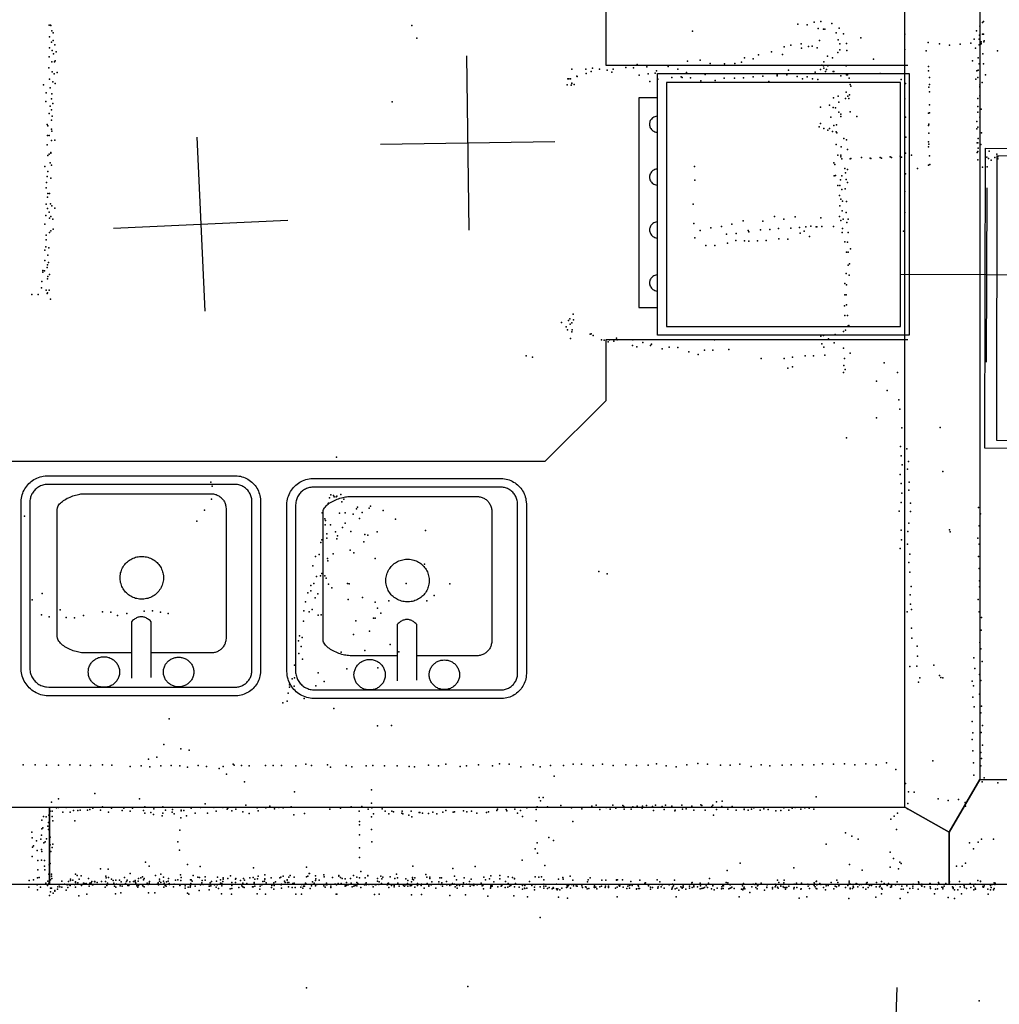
# Model space of a CAD drawing. Header units: millimetres. Extents: x -42542 to 45243, y -38526 to 67765.
# Tile 43 of 71: x -11499 to -9252, y 15016 to 17276. Entities that reach past the tile are written whole.
import ezdxf

# ---------------------------------------------------------------- set-up
doc = ezdxf.new("R2010")
doc.units = ezdxf.units.MM
for name, color, linetype in [('HWALLS', 32, 'Continuous'), ('OBJECTS', 8, 'Continuous'), ('P', 9, 'Continuous'), ('PANOS', 10, 'Continuous'), ('ROOMS', 1, 'Continuous'), ('WALLS', 3, 'Continuous')]:
    doc.layers.add(name, color=color, linetype=linetype)

# ---------------------------------------------------------------- blocks, each defined once
blk = doc.blocks.new('Sink_52')
for points in [[(-274.8, 182.6), (-274.5, 187.4), (-274, 191.3), (-273.3, 194.9), (-272.4, 198.5), (-271.2, 202), (-269.9, 205.3), (-268.3, 208.6), (-266.6, 211.8), (-264.6, 214.8), (-262.5, 217.7), (-260.2, 220.4), (-257.8, 223), (-255.2, 225.5), (-252.5, 227.8), (-249.6, 229.9), (-246.6, 231.9), (-243.4, 233.6), (-240.2, 235.2), (-236.8, 236.6), (-233.3, 237.7), (-229.8, 238.7), (-226.1, 239.4), (-222.4, 239.9), (-216.8, 240.2)], [(-216.8, 240.2), (211.9, 240.2)], [(211.9, 240.2), (217.1, 239.9), (221.3, 239.4), (225.3, 238.6), (229.1, 237.6), (232.9, 236.4), (236.6, 234.9), (240.2, 233.3), (243.6, 231.4), (246.9, 229.3), (250, 227), (253, 224.5), (255.9, 221.9), (258.5, 219), (261, 216.1), (263.4, 212.9), (265.5, 209.7), (267.4, 206.3), (269.1, 202.7), (270.6, 199.1), (271.9, 195.3), (272.9, 191.4), (273.7, 187.5), (274.3, 183.4), (274.6, 177.4)], [(-215.9, 220.2), (-219.9, 220.1), (-222.3, 219.8), (-224.7, 219.3), (-227.1, 218.7), (-229.3, 218), (-231.6, 217.1), (-233.7, 216.1), (-235.8, 215), (-237.8, 213.7), (-239.7, 212.4), (-241.5, 210.9), (-243.3, 209.3), (-244.9, 207.6), (-246.4, 205.8), (-247.8, 203.9), (-249.1, 201.9), (-250.3, 199.9), (-251.4, 197.8), (-252.3, 195.6), (-253.1, 193.3), (-253.7, 191), (-254.2, 188.6), (-254.6, 186.3), (-254.8, 181.6)], [(210.9, 220.2), (-215.9, 220.2)], [(-121.6, 185.5), (-121.3, 188.9), (-121, 191.1), (-120.6, 193.3), (-120, 195.4), (-119.3, 197.4), (-118.5, 199.4), (-117.5, 201.3), (-116.4, 203.2), (-115.3, 204.9), (-114, 206.6), (-112.6, 208.2), (-111.2, 209.8), (-109.6, 211.2), (-107.9, 212.5), (-106.2, 213.7), (-104.4, 214.9), (-102.5, 215.9), (-100.6, 216.8), (-98.6, 217.6), (-96.5, 218.2), (-94.4, 218.8), (-92.3, 219.2), (-90.1, 219.4), (-86.7, 219.5)], [(-86.7, 219.5), (-83.3, 219.4), (-81.1, 219.2), (-78.9, 218.8), (-76.8, 218.2), (-74.8, 217.6), (-72.7, 216.8), (-70.8, 215.9), (-68.9, 214.9), (-67.1, 213.7), (-65.4, 212.5), (-63.8, 211.2), (-62.2, 209.8), (-60.7, 208.2), (-59.4, 206.6), (-58.1, 204.9), (-56.9, 203.2), (-55.8, 201.3), (-54.9, 199.4), (-54.1, 197.4), (-53.4, 195.4), (-52.8, 193.3), (-52.3, 191.1), (-52, 188.9), (-51.8, 185.5)], [(48.8, 185.5), (49, 189), (49.3, 191.3), (49.8, 193.5), (50.4, 195.7), (51.1, 197.8), (52, 199.8), (52.9, 201.8), (54, 203.7), (55.2, 205.5), (56.6, 207.2), (58, 208.9), (59.5, 210.5), (61.1, 211.9), (62.8, 213.3), (64.6, 214.6), (66.4, 215.7), (68.4, 216.8), (70.4, 217.7), (72.4, 218.5), (74.5, 219.2), (76.7, 219.7), (79, 220.1), (81.2, 220.4), (84.7, 220.5)], [(84.7, 220.5), (88.2, 220.4), (90.5, 220.1), (92.7, 219.7), (94.9, 219.2), (97, 218.5), (99.1, 217.7), (101.1, 216.8), (103, 215.7), (104.8, 214.6), (106.6, 213.3), (108.3, 211.9), (109.9, 210.5), (111.4, 208.9), (112.9, 207.2), (114.2, 205.5), (115.4, 203.7), (116.5, 201.8), (117.5, 199.8), (118.3, 197.8), (119, 195.7), (119.7, 193.5), (120.1, 191.3), (120.4, 189), (120.7, 185.5)], [(254.6, 176.4), (254.5, 180.9), (254.1, 183.6), (253.6, 186.3), (252.9, 189), (252.1, 191.6), (251.1, 194.1), (249.9, 196.5), (248.7, 198.9), (247.2, 201.1), (245.7, 203.3), (244, 205.3), (242.2, 207.3), (240.2, 209.1), (238.2, 210.9), (236.1, 212.4), (233.8, 213.9), (231.5, 215.2), (229.1, 216.4), (226.6, 217.4), (224, 218.3), (221.4, 219), (218.7, 219.6), (216.1, 219.9), (210.9, 220.2)], [(-274.8, -206), (-274.8, 182.6)], [(-254.8, 181.6), (-254.8, -205)], [(-86.7, 151.5), (-90.1, 151.7), (-92.3, 151.9), (-94.4, 152.3), (-96.5, 152.8), (-98.6, 153.5), (-100.6, 154.3), (-102.5, 155.2), (-104.4, 156.2), (-106.2, 157.3), (-107.9, 158.6), (-109.6, 159.9), (-111.2, 161.3), (-112.6, 162.8), (-114, 164.4), (-115.3, 166.1), (-116.4, 167.9), (-117.5, 169.8), (-118.5, 171.7), (-119.3, 173.7), (-120, 175.7), (-120.6, 177.8), (-121, 180), (-121.3, 182.2), (-121.6, 185.5)], [(-51.8, 185.5), (-52, 182.2), (-52.3, 180), (-52.8, 177.8), (-53.4, 175.7), (-54.1, 173.7), (-54.9, 171.7), (-55.8, 169.8), (-56.9, 167.9), (-58.1, 166.1), (-59.4, 164.4), (-60.7, 162.8), (-62.2, 161.3), (-63.8, 159.9), (-65.4, 158.6), (-67.1, 157.3), (-68.9, 156.2), (-70.8, 155.2), (-72.7, 154.3), (-74.8, 153.5), (-76.8, 152.8), (-78.9, 152.3), (-81.1, 151.9), (-83.3, 151.7), (-86.7, 151.5)], [(-23.8, 198.2), (-23.8, 70.2)], [(21.8, 70.2), (21.8, 199.7)], [(84.7, 150.5), (81.2, 150.7), (79, 150.9), (76.7, 151.3), (74.5, 151.9), (72.4, 152.5), (70.4, 153.4), (68.4, 154.3), (66.4, 155.3), (64.6, 156.5), (62.8, 157.7), (61.1, 159.1), (59.5, 160.6), (58, 162.2), (56.6, 163.8), (55.2, 165.6), (54, 167.4), (52.9, 169.3), (52, 171.3), (51.1, 173.3), (50.4, 175.4), (49.8, 177.6), (49.3, 179.8), (49, 182.1), (48.8, 185.5)], [(120.7, 185.5), (120.4, 182.1), (120.1, 179.8), (119.7, 177.6), (119, 175.4), (118.3, 173.3), (117.5, 171.3), (116.5, 169.3), (115.4, 167.4), (114.2, 165.6), (112.9, 163.8), (111.4, 162.2), (109.9, 160.6), (108.3, 159.1), (106.6, 157.7), (104.8, 156.5), (103, 155.3), (101.1, 154.3), (99.1, 153.4), (97, 152.5), (94.9, 151.9), (92.7, 151.3), (90.5, 150.9), (88.2, 150.7), (84.7, 150.5)], [(254.6, -203.3), (254.6, 176.4)], [(274.6, 177.4), (274.6, -204.3)], [(-195.4, 108.3), (-195.2, 111.7), (-194.9, 113.9), (-194.4, 116), (-193.8, 118.1), (-193.1, 120.1), (-192.3, 122), (-191.4, 123.9), (-190.3, 125.7), (-189.2, 127.5), (-187.9, 129.2), (-186.5, 130.8), (-185.1, 132.3), (-183.5, 133.7), (-181.9, 135), (-180.2, 136.2), (-178.4, 137.3), (-176.6, 138.3), (-174.7, 139.2), (-172.7, 140), (-170.7, 140.6), (-168.6, 141.1), (-166.4, 141.5), (-164.3, 141.8), (-160.9, 141.9)], [(-160.9, 141.9), (-23.7, 141.9)], [(21.8, 141.9), (129.4, 141.9)], [(129.4, 141.9), (133.3, 141.7), (136.2, 141.4), (139.1, 140.9), (142.2, 140.3), (145.4, 139.6), (148.7, 138.7), (152, 137.7), (155.3, 136.6), (158.6, 135.3), (161.9, 134), (165.1, 132.5), (168.2, 130.9), (171.3, 129.2), (174.2, 127.5), (177, 125.6), (179.6, 123.7), (182, 121.6), (184.2, 119.5), (186.2, 117.4), (187.9, 115.1), (189.3, 112.8), (190.4, 110.5), (191.1, 108.1), (191.6, 104.4)], [(-195.4, -189.4), (-195.4, 108.3)], [(191.6, 104.4), (191.6, -187.6)], [(-23.8, 70.2), (-21.1, 67.6), (-19.2, 66.1), (-17.4, 64.7), (-15.6, 63.5), (-13.8, 62.4), (-11.9, 61.4), (-10.1, 60.6), (-8.3, 60), (-6.5, 59.4), (-4.7, 59.1), (-2.8, 58.9), (-1, 58.8), (0.8, 58.9), (2.6, 59.1), (4.4, 59.4), (6.3, 60), (8.1, 60.6), (9.9, 61.4), (11.7, 62.4), (13.6, 63.5), (15.4, 64.7), (17.2, 66.1), (19, 67.6), (21.8, 70.2)], [(-52, -30.6), (-51.7, -25.8), (-51.3, -22.6), (-50.6, -19.5), (-49.8, -16.5), (-48.8, -13.6), (-47.6, -10.7), (-46.3, -8), (-44.8, -5.3), (-43.1, -2.8), (-41.3, -0.3), (-39.3, 2), (-37.2, 4.2), (-35, 6.3), (-32.6, 8.2), (-30.2, 10), (-27.6, 11.6), (-24.9, 13.1), (-22.1, 14.4), (-19.3, 15.5), (-16.3, 16.5), (-13.3, 17.2), (-10.2, 17.8), (-7, 18.2), (-2.2, 18.4)], [(-2.2, 18.4), (2.7, 18.2), (5.8, 17.8), (8.9, 17.2), (12, 16.5), (14.9, 15.5), (17.8, 14.4), (20.6, 13.1), (23.2, 11.6), (25.8, 10), (28.3, 8.2), (30.6, 6.3), (32.9, 4.2), (35, 2), (36.9, -0.3), (38.7, -2.8), (40.4, -5.3), (41.9, -8), (43.3, -10.7), (44.4, -13.6), (45.4, -16.5), (46.3, -19.5), (46.9, -22.6), (47.3, -25.8), (47.6, -30.6)], [(-2.2, -79.6), (-7, -79.4), (-10.2, -79), (-13.3, -78.4), (-16.3, -77.7), (-19.3, -76.7), (-22.1, -75.6), (-24.9, -74.3), (-27.6, -72.8), (-30.2, -71.2), (-32.6, -69.4), (-35, -67.5), (-37.2, -65.4), (-39.3, -63.2), (-41.3, -60.9), (-43.1, -58.5), (-44.8, -55.9), (-46.3, -53.3), (-47.6, -50.5), (-48.8, -47.7), (-49.8, -44.7), (-50.6, -41.7), (-51.3, -38.6), (-51.7, -35.5), (-52, -30.6)], [(47.6, -30.6), (47.3, -35.5), (46.9, -38.6), (46.3, -41.7), (45.4, -44.7), (44.4, -47.7), (43.3, -50.5), (41.9, -53.3), (40.4, -55.9), (38.7, -58.5), (36.9, -60.9), (35, -63.2), (32.9, -65.4), (30.6, -67.5), (28.3, -69.4), (25.8, -71.2), (23.2, -72.8), (20.6, -74.3), (17.8, -75.6), (14.9, -76.7), (12, -77.7), (8.9, -78.4), (5.8, -79), (2.7, -79.4), (-2.2, -79.6)], [(-161.3, -223.5), (-164.6, -223.4), (-166.8, -223.1), (-168.9, -222.7), (-171, -222.1), (-173, -221.4), (-175, -220.6), (-176.9, -219.7), (-178.8, -218.7), (-180.5, -217.5), (-182.2, -216.3), (-183.9, -215), (-185.4, -213.5), (-186.8, -212), (-188.2, -210.4), (-189.4, -208.7), (-190.5, -206.9), (-191.6, -205.1), (-192.5, -203.2), (-193.3, -201.2), (-194, -199.2), (-194.5, -197.1), (-194.9, -194.9), (-195.2, -192.8), (-195.4, -189.4)], [(191.6, -187.6), (191.1, -191.1), (190.4, -193.4), (189.3, -195.7), (188, -197.9), (186.3, -200), (184.4, -202.1), (182.2, -204.1), (179.8, -206), (177.3, -207.9), (174.6, -209.7), (171.7, -211.4), (168.7, -213), (165.6, -214.5), (162.5, -215.9), (159.2, -217.2), (156, -218.4), (152.8, -219.5), (149.6, -220.5), (146.4, -221.3), (143.3, -222), (140.3, -222.6), (137.5, -223.1), (134.7, -223.4), (131, -223.5)], [(213, -244.9), (217.2, -244.8), (219.8, -244.4), (222.4, -244), (224.9, -243.3), (227.4, -242.5), (229.8, -241.6), (232.1, -240.5), (234.3, -239.3), (236.5, -237.9), (238.5, -236.4), (240.5, -234.8), (242.4, -233.1), (244.1, -231.3), (245.7, -229.3), (247.3, -227.3), (248.6, -225.2), (249.9, -223), (251, -220.7), (252, -218.3), (252.8, -215.9), (253.5, -213.4), (254, -210.8), (254.4, -208.3), (254.6, -203.3)], [(-215.3, -264.9), (-220.7, -264.7), (-224.7, -264.2), (-228.4, -263.5), (-232, -262.5), (-235.6, -261.4), (-239, -260), (-242.4, -258.4), (-245.6, -256.6), (-248.7, -254.7), (-251.7, -252.5), (-254.5, -250.2), (-257.1, -247.7), (-259.7, -245.1), (-262, -242.3), (-264.2, -239.4), (-266.2, -236.3), (-268, -233.1), (-269.6, -229.8), (-271, -226.3), (-272.2, -222.8), (-273.2, -219.2), (-273.9, -215.4), (-274.5, -211.6), (-274.8, -206)], [(-254.8, -205), (-254.6, -209.1), (-254.3, -211.6), (-253.9, -214.1), (-253.2, -216.5), (-252.5, -218.8), (-251.6, -221.1), (-250.5, -223.3), (-249.4, -225.5), (-248.1, -227.5), (-246.6, -229.5), (-245.1, -231.4), (-243.4, -233.2), (-241.7, -234.8), (-239.8, -236.4), (-237.9, -237.9), (-235.9, -239.2), (-233.7, -240.4), (-231.5, -241.5), (-229.3, -242.4), (-226.9, -243.2), (-224.5, -243.9), (-222.1, -244.4), (-219.7, -244.7), (-215.3, -244.9)], [(131, -223.5), (-161.3, -223.5)], [(274.6, -204.3), (274.4, -209.3), (273.9, -213.4), (273.1, -217.2), (272.2, -221), (271, -224.6), (269.6, -228.2), (267.9, -231.6), (266.1, -234.9), (264.1, -238.1), (261.9, -241.2), (259.5, -244.1), (256.9, -246.8), (254.2, -249.4), (251.3, -251.8), (248.3, -254), (245.1, -256.1), (241.9, -257.9), (238.4, -259.6), (234.9, -261.1), (231.3, -262.3), (227.5, -263.3), (223.7, -264.1), (219.8, -264.6), (214, -264.9)], [(-215.3, -244.9), (213, -244.9)], [(214, -264.9), (-215.3, -264.9)]]:
    blk.add_lwpolyline(points)
blk = doc.blocks.new('Oven_Wall_4F')
for points in [[(-299.973, -266.831), (-299.973, 310.028)], [(-299.973, 310.028), (300.17, 310.028)], [(300.17, 310.028), (300.17, -266.831)], [(-279.973, 290.028), (-279.973, -246.831)], [(280.17, 290.028), (-279.973, 290.028)], [(280.17, -246.831), (280.17, 290.028)], [(-279.973, -246.831), (-244.119, -246.831)], [(-244.119, -246.831), (236.485, -246.831)], [(236.485, -246.831), (280.17, -246.831)], [(-244.119, -266.831), (-299.973, -266.831)], [(236.485, -266.831), (-244.119, -266.831)], [(-244.119, -266.831), (-244.119, -310.082)], [(-202.667, -266.826), (-202.003, -271.031), (-201.221, -273.536), (-200.195, -275.803), (-198.95, -277.831), (-197.511, -279.621), (-195.901, -281.172), (-194.145, -282.484), (-192.267, -283.558), (-190.292, -284.393), (-188.244, -284.989), (-186.147, -285.347), (-184.026, -285.467), (-181.905, -285.347), (-179.809, -284.989), (-177.761, -284.393), (-175.786, -283.558), (-173.908, -282.484), (-172.152, -281.172), (-170.542, -279.621), (-169.103, -277.831), (-167.858, -275.803), (-166.832, -273.536), (-166.05, -271.031), (-165.385, -266.826)], [(-81.1838, -266.803), (-80.5197, -271.008), (-79.7373, -273.513), (-78.7114, -275.78), (-77.4666, -277.808), (-76.027, -279.598), (-74.4171, -281.149), (-72.6612, -282.461), (-70.7835, -283.535), (-68.8086, -284.37), (-66.7606, -284.966), (-64.6639, -285.324), (-62.5429, -285.443), (-60.4219, -285.324), (-58.3252, -284.966), (-56.2772, -284.37), (-54.3022, -283.535), (-52.4246, -282.461), (-50.6686, -281.149), (-49.0587, -279.598), (-47.6192, -277.808), (-46.3743, -275.78), (-45.3485, -273.513), (-44.566, -271.008), (-43.902, -266.803)], [(39.9605, -266.734), (40.6246, -270.94), (41.407, -273.445), (42.4328, -275.712), (43.6777, -277.74), (45.1173, -279.529), (46.7272, -281.08), (48.4831, -282.393), (50.3608, -283.466), (52.3357, -284.302), (54.3837, -284.898), (56.4804, -285.256), (58.6014, -285.375), (60.7224, -285.256), (62.8191, -284.898), (64.8671, -284.302), (66.8421, -283.466), (68.7197, -282.393), (70.4757, -281.08), (72.0856, -279.529), (73.5251, -277.74), (74.77, -275.712), (75.7958, -273.445), (76.5782, -270.94), (77.2423, -266.734)], [(161.498, -266.758), (162.162, -270.963), (162.945, -273.469), (163.97, -275.735), (165.215, -277.764), (166.655, -279.553), (168.265, -281.104), (170.021, -282.416), (171.898, -283.49), (173.873, -284.325), (175.921, -284.922), (178.018, -285.28), (180.139, -285.399), (182.26, -285.28), (184.357, -284.922), (186.405, -284.325), (188.38, -283.49), (190.257, -282.416), (192.013, -281.104), (193.623, -279.553), (195.063, -277.764), (196.308, -275.735), (197.333, -273.469), (198.116, -270.963), (198.78, -266.758)], [(236.485, -310.082), (236.485, -266.831)], [(300.17, -266.831), (236.485, -266.831)], [(-244.119, -310.082), (236.485, -310.082)]]:
    blk.add_lwpolyline(points)
blk = doc.blocks.new('Other_4C')
for points in [[(-385.1, -321.4), (-385.1, 319.9)], [(-385.1, 319.9), (380.1, 319.9)], [(380.1, 319.9), (380.1, -321.4)], [(-365.1, 299.9), (-365.1, -301.4)], [(360.1, 299.9), (-365.1, 299.9)], [(360.1, -301.4), (360.1, 299.9)], [(-365.1, -301.4), (360.1, -301.4)], [(380.1, -321.4), (-385.1, -321.4)]]:
    blk.add_lwpolyline(points)

msp = doc.modelspace()

# ---------------------------------------------------------------- linework, layer by layer
at = {"layer": 'HWALLS'}
msp.add_lwpolyline([(-11430, 15290.8), (-12668.2, 15290.8), (-12668.2, 15411.5), (-12668.2, 15468.6), (-11430, 15468.6), (-11430, 15411.5), (-11430, 15290.8)], dxfattribs=at)
at = {"layer": 'OBJECTS'}
for points in [[(-10153.6, 17170.4), (-10153.6, 17399)], [(-9461.5, 17170.4), (-10153.6, 17170.4)], [(-10153.6, 16541.8), (-9461.5, 16541.8)], [(-10153.6, 16402), (-10153.6, 16541.8)], [(-10293.4, 16262.4), (-10153.6, 16402)], [(-12833.4, 16262.4), (-10293.4, 16262.4)]]:
    msp.add_lwpolyline(points, dxfattribs=at)
at = {"layer": 'P'}
for p in [(-11431, 17263), (-11428, 17263), (-11427, 17262), (-10599, 17262), (-9714, 17265), (-9692, 17264), (-9676, 17270), (-9661, 17271), (-9636, 17267), (-9290, 17269), (-9288, 17271), (-11425, 17250), (-11422, 17245), (-9955, 17249), (-9667, 17255), (-9655, 17254), (-9652, 17254), (-9626, 17245), (-9619, 17256), (-9609, 17243), (-9468, 17242), (-9304, 17250), (-9297, 17240), (-9296, 17261), (-9290, 17242), (-9288, 17242), (-11430, 17236), (-11426, 17224), (-11422, 17228), (-11418, 17218), (-10588, 17233), (-9730, 17217), (-9706, 17220), (-9664, 17228), (-9621, 17229), (-9617, 17220), (-9602, 17221), (-9569, 17234), (-9415, 17223), (-9389, 17220), (-9366, 17217), (-9341, 17219), (-9317, 17222), (-9309, 17231), (-9298, 17231), (-9298, 17218), (-9294, 17219), (-9293, 17225), (-9293, 17221), (-9287, 17225), (-9286, 17227), (-11430, 17211), (-11424, 17205), (-11421, 17197), (-11415, 17202), (-9804, 17195), (-9774, 17202), (-9749, 17196), (-9745, 17213), (-9705, 17210), (-9689, 17214), (-9681, 17215), (-9669, 17211), (-9622, 17200), (-9617, 17206), (-9601, 17205), (-9468, 17207), (-9419, 17204), (-9306, 17210), (-9289, 17197), (-9256, 17204), (-11431, 17190), (-11425, 17179), (-11419, 17179), (-11417, 17181), (-10082, 17173), (-9967, 17180), (-9938, 17183), (-9915, 17175), (-9882, 17174), (-9858, 17175), (-9843, 17178), (-9836, 17188), (-9816, 17186), (-9654, 17179), (-9646, 17192), (-9634, 17188), (-9540, 17185), (-9313, 17181), (-9300, 17188), (-9298, 17174), (-9288, 17174), (-11432, 17165), (-11424, 17156), (-11420, 17151), (-11413, 17154), (-10232, 17162), (-10200, 17162), (-10199, 17152), (-10188, 17157), (-10185, 17164), (-10169, 17162), (-10151, 17160), (-10140, 17155), (-10137, 17162), (-10108, 17166), (-10091, 17165), (-10060, 17167), (-10057, 17151), (-10041, 17153), (-10038, 17158), (-10011, 17168), (-9989, 17162), (-9969, 17154), (-9926, 17150), (-9761, 17149), (-9739, 17149), (-9735, 17160), (-9674, 17155), (-9662, 17161), (-9659, 17171), (-9655, 17170), (-9654, 17164), (-9650, 17157), (-9648, 17161), (-9645, 17170), (-9633, 17157), (-9631, 17157), (-9603, 17170), (-9602, 17149), (-9600, 17149), (-9525, 17152), (-9468, 17171), (-9414, 17168), (-9414, 17158), (-9303, 17158), (-9300, 17160), (-9283, 17149), (-11444, 17126), (-11430, 17139), (-11423, 17133), (-11417, 17129), (-10243, 17126), (-10241, 17140), (-10239, 17140), (-10235, 17140), (-10232, 17130), (-10232, 17129), (-10227, 17127), (-10221, 17146), (-10220, 17145), (-10078, 17148), (-10053, 17134), (-10035, 17139), (-10003, 17143), (-9981, 17144), (-9979, 17143), (-9960, 17142), (-9936, 17135), (-9903, 17136), (-9883, 17141), (-9859, 17141), (-9838, 17142), (-9816, 17144), (-9794, 17146), (-9780, 17134), (-9761, 17147), (-9715, 17145), (-9703, 17140), (-9692, 17144), (-9680, 17140), (-9668, 17138), (-9615, 17147), (-9596, 17141), (-9594, 17127), (-9477, 17138), (-9467, 17129), (-9412, 17143), (-9412, 17127), (-9305, 17139), (-9301, 17143), (-9296, 17126), (-9291, 17131), (-11438, 17108), (-11429, 17119), (-11425, 17105), (-10234, 17125), (-9603, 17109), (-9592, 17123), (-9413, 17121), (-9412, 17110), (-9296, 17122), (-9296, 17121), (-11439, 17088), (-11426, 17094), (-11423, 17083), (-10644, 17087), (-9632, 17096), (-9621, 17100), (-9620, 17086), (-9604, 17095), (-9599, 17100), (-9597, 17095), (-9595, 17103), (-9468, 17094), (-9301, 17095), (-9296, 17101), (-11431, 17060), (-11429, 17077), (-11426, 17069), (-9662, 17075), (-9641, 17079), (-9633, 17074), (-9627, 17073), (-9620, 17063), (-9615, 17059), (-9594, 17064), (-9414, 17061), (-9412, 17080), (-9412, 17062), (-9301, 17076), (-9301, 17063), (-9293, 17070), (-11426, 17045), (-11424, 17054), (-9662, 17037), (-9638, 17052), (-9615, 17053), (-9578, 17053), (-9467, 17052), (-9413, 17036), (-9303, 17042), (-9296, 17052), (-11436, 17035), (-11434, 17032), (-11426, 17024), (-11425, 17020), (-9665, 17030), (-9654, 17026), (-9645, 17022), (-9641, 17026), (-9634, 17019), (-9631, 17033), (-9626, 17018), (-9625, 17034), (-9624, 17016), (-9414, 17033), (-9413, 17015), (-9303, 17025), (-9301, 17029), (-9292, 17016), (-11435, 17010), (-11431, 17010), (-11426, 16998), (-11418, 16999), (-9608, 17003), (-9602, 17000), (-9466, 17006), (-9414, 16995), (-9302, 16993), (-9301, 16993), (-9300, 17003), (-11436, 16988), (-11427, 16971), (-11427, 16969), (-9626, 16989), (-9614, 16984), (-9600, 16978), (-9467, 16969), (-9414, 16984), (-9413, 16990), (-9302, 16971), (-9301, 16973), (-9300, 16981), (-9294, 16989), (-9275, 16974), (-11434, 16964), (-11431, 16967), (-11429, 16947), (-9631, 16947), (-9622, 16965), (-9615, 16965), (-9615, 16961), (-9613, 16956), (-9594, 16956), (-9592, 16957), (-9568, 16959), (-9548, 16958), (-9546, 16957), (-9525, 16959), (-9522, 16958), (-9502, 16961), (-9499, 16959), (-9479, 16962), (-9476, 16960), (-9453, 16965), (-9412, 16963), (-9301, 16954), (-9280, 16960), (-9276, 16957), (-9270, 16953), (-9262, 16959), (-9257, 16967), (-9255, 16961), (-9255, 16956), (-11441, 16939), (-11434, 16927), (-11426, 16942), (-9951, 16939), (-9629, 16943), (-9606, 16934), (-9604, 16924), (-9600, 16932), (-9439, 16934), (-9414, 16942), (-9411, 16943), (-9290, 16937), (-9279, 16938), (-11437, 16902), (-11436, 16916), (-11427, 16912), (-9950, 16907), (-9630, 16917), (-9627, 16918), (-9616, 16908), (-9613, 16917), (-9603, 16909), (-9600, 16902), (-9467, 16922), (-11438, 16890), (-9622, 16895), (-9617, 16895), (-9613, 16886), (-9605, 16887), (-9468, 16881), (-11435, 16868), (-11434, 16877), (-11430, 16877), (-9618, 16872), (-9615, 16864), (-9611, 16859), (-9602, 16858), (-11438, 16852), (-11435, 16842), (-11431, 16834), (-11428, 16853), (-11425, 16848), (-11418, 16843), (-9954, 16852), (-9617, 16848), (-9612, 16837), (-9603, 16833), (-9468, 16833), (-11439, 16826), (-11430, 16820), (-11427, 16824), (-11423, 16818), (-9839, 16814), (-9794, 16813), (-9767, 16824), (-9746, 16818), (-9720, 16823), (-9661, 16821), (-9618, 16824), (-9615, 16815), (-9610, 16818), (-9601, 16810), (-9598, 16818), (-11441, 16806), (-11430, 16787), (-11427, 16791), (-11422, 16795), (-9952, 16808), (-9938, 16792), (-9913, 16798), (-9889, 16801), (-9865, 16806), (-9828, 16792), (-9826, 16789), (-9799, 16793), (-9778, 16794), (-9758, 16796), (-9730, 16797), (-9710, 16799), (-9699, 16790), (-9695, 16800), (-9684, 16802), (-9672, 16800), (-9670, 16800), (-9659, 16801), (-9632, 16801), (-9612, 16787), (-9611, 16796), (-9598, 16787), (-9471, 16790), (-11438, 16781), (-11438, 16770), (-9950, 16775), (-9877, 16783), (-9856, 16769), (-9855, 16785), (-9836, 16768), (-9826, 16767), (-9806, 16768), (-9786, 16769), (-9757, 16773), (-9737, 16772), (-9708, 16786), (-9687, 16778), (-9606, 16766), (-9600, 16765), (-11441, 16747), (-11439, 16754), (-11432, 16752), (-9925, 16757), (-9904, 16757), (-9875, 16763), (-9602, 16742), (-9598, 16742), (-9593, 16750), (-11441, 16723), (-11434, 16735), (-11446, 16700), (-11442, 16699), (-11436, 16707), (-11435, 16713), (-11433, 16718), (-9598, 16712), (-9595, 16715), (-11448, 16675), (-11446, 16696), (-11435, 16681), (-11434, 16686), (-11430, 16691), (-9603, 16693), (-9596, 16689), (-11449, 16660), (-11438, 16655), (-11431, 16655), (-9606, 16670), (-9602, 16667), (-11471, 16645), (-11456, 16645), (-11436, 16647), (-11435, 16649), (-11428, 16634), (-9606, 16644), (-9603, 16644), (-9607, 16619), (-9602, 16621), (-10240, 16585), (-10237, 16589), (-10229, 16600), (-10228, 16587), (-9606, 16597), (-9600, 16597), (-10256, 16581), (-10245, 16571), (-10242, 16564), (-10236, 16577), (-10232, 16580), (-10231, 16564), (-9604, 16563), (-9599, 16572), (-9597, 16574), (-10235, 16544), (-10232, 16559), (-10190, 16554), (-10188, 16555), (-10183, 16551), (-10164, 16541), (-10158, 16540), (-10146, 16541), (-10130, 16545), (-10128, 16541), (-10092, 16541), (-9905, 16541), (-9661, 16549), (-9655, 16551), (-9643, 16543), (-9628, 16553), (-9609, 16560), (-10149, 16536), (-10136, 16538), (-10093, 16528), (-10083, 16525), (-10069, 16535), (-10052, 16528), (-10049, 16531), (-10025, 16520), (-10009, 16524), (-9989, 16523), (-9928, 16517), (-9909, 16517), (-9872, 16519), (-9659, 16532), (-9654, 16524), (-9630, 16534), (-9609, 16522), (-10337, 16504), (-10322, 16501), (-9964, 16513), (-9942, 16507), (-9798, 16498), (-9745, 16498), (-9726, 16501), (-9697, 16504), (-9678, 16504), (-9652, 16506), (-9607, 16498), (-9594, 16510), (-9737, 16476), (-9726, 16479), (-9608, 16482), (-9605, 16473), (-9516, 16488), (-9609, 16466), (-9485, 16466), (-9533, 16446), (-9509, 16425), (-9482, 16403), (-9480, 16382), (-9533, 16362), (-9475, 16339), (-9387, 16340), (-9602, 16316), (-9478, 16296), (-9464, 16291), (-10772, 16272), (-9477, 16275), (-9474, 16254), (-9460, 16262), (-9479, 16232), (-9462, 16244), (-9381, 16239), (-11060, 16214), (-11057, 16205), (-9477, 16211), (-9458, 16214), (-10788, 16178), (-10785, 16185), (-10779, 16184), (-10777, 16181), (-10773, 16181), (-10771, 16182), (-10762, 16186), (-9475, 16189), (-9459, 16196), (-11059, 16175), (-10791, 16165), (-10790, 16166), (-10760, 16169), (-10755, 16175), (-10724, 16157), (-10697, 16155), (-10694, 16159), (-9477, 16168), (-9455, 16166), (-9299, 16156), (-11488, 16136), (-11075, 16150), (-10805, 16144), (-10765, 16143), (-10752, 16144), (-10734, 16141), (-10726, 16153), (-10713, 16145), (-10665, 16149), (-9481, 16148), (-9455, 16147), (-9295, 16142), (-11092, 16125), (-10799, 16130), (-10798, 16116), (-10797, 16126), (-10786, 16116), (-10758, 16110), (-10752, 16120), (-10719, 16131), (-10637, 16129), (-9459, 16120), (-9298, 16114), (-10794, 16096), (-10774, 16100), (-10770, 16091), (-10739, 16101), (-10707, 16094), (-10700, 16093), (-10679, 16100), (-10568, 16103), (-9477, 16104), (-9461, 16101), (-9366, 16105), (-9364, 16100), (-10808, 16076), (-10806, 16082), (-10794, 16086), (-10771, 16084), (-10709, 16077), (-9476, 16082), (-9462, 16072), (-9301, 16086), (-9298, 16072), (-10820, 16044), (-10812, 16048), (-10780, 16050), (-10741, 16058), (-10732, 16052), (-9479, 16062), (-9457, 16049), (-9299, 16044), (-10826, 16022), (-10793, 16039), (-10792, 16034), (-10683, 16039), (-10570, 16026), (-9459, 16030), (-10818, 15998), (-10809, 15999), (-10806, 16005), (-10799, 15999), (-10170, 16009), (-10151, 16004), (-9457, 16008), (-9298, 16016), (-10831, 15977), (-10824, 15982), (-10796, 15994), (-10790, 15980), (-10747, 15982), (-10743, 15981), (-10612, 15982), (-10512, 15981), (-9454, 15975), (-9297, 15988), (-9297, 15974), (-11447, 15959), (-10838, 15960), (-10831, 15965), (-10815, 15958), (-10783, 15972), (-10548, 15954), (-9456, 15956), (-11470, 15944), (-10843, 15940), (-10821, 15949), (-10745, 15945), (-10712, 15950), (-10683, 15939), (-10652, 15942), (-10565, 15942), (-9455, 15934), (-9300, 15945), (-11449, 15910), (-11406, 15921), (-11352, 15908), (-11309, 15917), (-11290, 15916), (-11274, 15908), (-11253, 15913), (-11213, 15918), (-11194, 15919), (-11176, 15916), (-11158, 15913), (-10847, 15919), (-10835, 15917), (-10828, 15922), (-10814, 15909), (-10807, 15910), (-10678, 15925), (-10670, 15914), (-9463, 15917), (-9453, 15922), (-9298, 15917), (-11431, 15905), (-11392, 15904), (-11373, 15903), (-10848, 15895), (-10728, 15896), (-10687, 15902), (-10683, 15902), (-9292, 15904), (-10857, 15862), (-10733, 15865), (-10696, 15872), (-9453, 15879), (-9293, 15875), (-10859, 15850), (-10851, 15858), (-10649, 15842), (-9452, 15856), (-9296, 15846), (-10858, 15821), (-10853, 15837), (-10761, 15824), (-10707, 15828), (-10629, 15825), (-9440, 15838), (-9294, 15832), (-10868, 15794), (-10850, 15808), (-9439, 15815), (-9402, 15794), (-9310, 15811), (-9291, 15803), (-10814, 15777), (-10748, 15786), (-10677, 15788), (-9457, 15791), (-9441, 15792), (-9389, 15771), (-9308, 15787), (-9297, 15773), (-10880, 15749), (-10874, 15763), (-10868, 15765), (-10800, 15757), (-9437, 15755), (-9434, 15765), (-9386, 15766), (-9381, 15765), (-9314, 15758), (-9294, 15759), (-10883, 15730), (-10880, 15744), (-10869, 15746), (-10819, 15747), (-9311, 15747), (-9297, 15728), (-10895, 15708), (-10885, 15712), (-10846, 15718), (-9312, 15721), (-10778, 15695), (-9309, 15699), (-9294, 15685), (-9292, 15700), (-11156, 15671), (-9314, 15665), (-10678, 15655), (-10646, 15656), (-9312, 15639), (-9293, 15640), (-9290, 15656), (-9314, 15624), (-11168, 15612), (-11129, 15602), (-11110, 15599), (-9312, 15598), (-9294, 15594), (-9290, 15611), (-11203, 15579), (-11184, 15583), (-11009, 15567), (-10842, 15567), (-10521, 15567), (-10398, 15568), (-10376, 15567), (-10229, 15567), (-10210, 15567), (-10162, 15567), (-10038, 15568), (-9943, 15569), (-9921, 15567), (-9847, 15567), (-9657, 15568), (-9632, 15567), (-9607, 15568), (-9558, 15568), (-9510, 15570), (-9404, 15575), (-9311, 15570), (-9292, 15580), (-11491, 15566), (-11463, 15566), (-11437, 15565), (-11410, 15565), (-11384, 15566), (-11360, 15565), (-11336, 15564), (-11309, 15566), (-11287, 15565), (-11245, 15562), (-11220, 15563), (-11200, 15561), (-11175, 15563), (-11151, 15564), (-11131, 15563), (-11114, 15560), (-11089, 15564), (-11070, 15562), (-11041, 15557), (-11032, 15562), (-11007, 15565), (-10990, 15564), (-10972, 15563), (-10935, 15564), (-10917, 15564), (-10898, 15564), (-10865, 15563), (-10829, 15564), (-10793, 15566), (-10786, 15560), (-10750, 15564), (-10737, 15561), (-10704, 15563), (-10689, 15564), (-10662, 15563), (-10633, 15563), (-10605, 15562), (-10593, 15561), (-10561, 15565), (-10538, 15563), (-10488, 15562), (-10474, 15563), (-10446, 15566), (-10414, 15563), (-10349, 15561), (-10321, 15566), (-10305, 15561), (-10281, 15564), (-10251, 15564), (-10183, 15564), (-10137, 15564), (-10108, 15566), (-10084, 15564), (-10057, 15565), (-10016, 15563), (-9993, 15561), (-9968, 15566), (-9891, 15565), (-9869, 15565), (-9821, 15562), (-9798, 15566), (-9778, 15563), (-9750, 15565), (-9729, 15566), (-9703, 15566), (-9677, 15566), (-9583, 15566), (-9534, 15566), (-9489, 15555), (-9294, 15563), (-11024, 15544), (-10983, 15527), (-10273, 15540), (-9467, 15523), (-9310, 15542), (-9291, 15527), (-9286, 15536), (-9255, 15524), (-11326, 15500), (-10868, 15504), (-10692, 15508), (-9460, 15504), (-9447, 15503), (-11426, 15480), (-11410, 15488), (-11224, 15488), (-10692, 15478), (-10307, 15491), (-10304, 15483), (-10298, 15491), (-9900, 15481), (-9887, 15482), (-9672, 15492), (-9461, 15477), (-9392, 15488), (-9369, 15484), (-9345, 15486), (-9330, 15479), (-11429, 15459), (-11424, 15459), (-11414, 15467), (-11410, 15468), (-11400, 15457), (-11392, 15468), (-11383, 15457), (-11375, 15461), (-11365, 15461), (-11360, 15462), (-11343, 15462), (-11338, 15463), (-11331, 15466), (-11313, 15462), (-11309, 15469), (-11295, 15457), (-11288, 15466), (-11264, 15461), (-11260, 15466), (-11245, 15459), (-11240, 15466), (-11215, 15461), (-11212, 15469), (-11212, 15455), (-11198, 15456), (-11191, 15465), (-11170, 15469), (-11170, 15455), (-11164, 15462), (-11149, 15457), (-11148, 15463), (-11128, 15462), (-11128, 15460), (-11122, 15461), (-11105, 15466), (-11096, 15455), (-11084, 15468), (-11073, 15476), (-11068, 15455), (-11053, 15468), (-11048, 15459), (-11033, 15468), (-11023, 15464), (-11021, 15466), (-11012, 15460), (-11003, 15464), (-10987, 15458), (-10980, 15473), (-10972, 15454), (-10954, 15467), (-10952, 15460), (-10934, 15467), (-10925, 15471), (-10914, 15465), (-10904, 15468), (-10894, 15467), (-10876, 15469), (-10845, 15454), (-10787, 15464), (-10763, 15466), (-10738, 15469), (-10720, 15459), (-10714, 15470), (-10699, 15464), (-10691, 15467), (-10667, 15465), (-10660, 15459), (-10645, 15459), (-10641, 15458), (-10622, 15455), (-10621, 15459), (-10601, 15459), (-10582, 15456), (-10581, 15456), (-10575, 15455), (-10561, 15454), (-10551, 15457), (-10528, 15457), (-10521, 15461), (-10504, 15457), (-10501, 15458), (-10481, 15460), (-10473, 15458), (-10462, 15459), (-10450, 15455), (-10428, 15456), (-10423, 15458), (-10404, 15461), (-10403, 15464), (-10383, 15463), (-10381, 15460), (-10363, 15464), (-10357, 15455), (-10350, 15461), (-10335, 15467), (-10314, 15463), (-10312, 15469), (-10288, 15469), (-10257, 15472), (-10233, 15467), (-10209, 15465), (-10186, 15471), (-10176, 15473), (-10168, 15463), (-10153, 15468), (-10144, 15464), (-10138, 15473), (-10131, 15466), (-10115, 15472), (-10113, 15470), (-10112, 15464), (-10096, 15464), (-10092, 15469), (-10082, 15471), (-10071, 15466), (-10070, 15471), (-10061, 15472), (-10047, 15470), (-10045, 15461), (-10040, 15473), (-10025, 15470), (-10020, 15463), (-10017, 15473), (-10003, 15471), (-9996, 15460), (-9995, 15462), (-9980, 15473), (-9978, 15464), (-9970, 15465), (-9957, 15471), (-9952, 15462), (-9936, 15474), (-9934, 15472), (-9926, 15462), (-9911, 15470), (-9909, 15473), (-9900, 15463), (-9888, 15470), (-9874, 15464), (-9864, 15470), (-9855, 15462), (-9837, 15464), (-9837, 15463), (-9828, 15462), (-9820, 15464), (-9815, 15467), (-9800, 15462), (-9792, 15465), (-9782, 15463), (-9764, 15460), (-9753, 15461), (-9746, 15467), (-9734, 15462), (-9727, 15466), (-9720, 15468), (-9707, 15464), (-9698, 15467), (-9688, 15466), (-9677, 15464), (-9485, 15455), (-9462, 15465), (-9329, 15471), (-11448, 15439), (-11444, 15447), (-11438, 15446), (-11433, 15433), (-11432, 15450), (-11424, 15447), (-11423, 15437), (-11372, 15437), (-11192, 15452), (-11172, 15449), (-11144, 15453), (-11129, 15444), (-11116, 15449), (-10870, 15451), (-10719, 15436), (-10692, 15446), (-10687, 15453), (-10652, 15453), (-10620, 15453), (-10606, 15450), (-10599, 15446), (-10542, 15453), (-10345, 15447), (-10314, 15437), (-10230, 15436), (-9907, 15450), (-9500, 15441), (-9493, 15448), (-11471, 15411), (-11448, 15419), (-11446, 15421), (-11434, 15425), (-11433, 15417), (-11430, 15411), (-11131, 15416), (-10719, 15428), (-10692, 15417), (-9604, 15410), (-9487, 15417), (-11470, 15398), (-11460, 15391), (-11450, 15395), (-11449, 15404), (-11443, 15387), (-11440, 15389), (-11437, 15396), (-11429, 15400), (-11136, 15389), (-10719, 15405), (-10691, 15389), (-10312, 15387), (-10285, 15399), (-10274, 15392), (-9590, 15402), (-9575, 15395), (-9320, 15387), (-9300, 15388), (-9292, 15395), (-9265, 15395), (-11469, 15377), (-11467, 15380), (-11459, 15369), (-11449, 15371), (-11448, 15367), (-11429, 15382), (-11427, 15367), (-11424, 15376), (-11423, 15384), (-11132, 15370), (-10719, 15375), (-10316, 15373), (-9649, 15384), (-9502, 15365), (-9311, 15373), (-11470, 15355), (-11457, 15346), (-11449, 15347), (-11442, 15346), (-11430, 15362), (-11210, 15342), (-10719, 15353), (-10346, 15347), (-10311, 15363), (-9494, 15351), (-9480, 15342), (-11457, 15325), (-11442, 15333), (-11441, 15325), (-11431, 15336), (-11430, 15332), (-11429, 15339), (-11313, 15327), (-11296, 15326), (-11202, 15333), (-11114, 15337), (-11085, 15332), (-10962, 15329), (-10841, 15331), (-10716, 15321), (-10597, 15333), (-10505, 15328), (-10454, 15332), (-10294, 15335), (-9876, 15323), (-9846, 15340), (-9723, 15329), (-9595, 15337), (-9566, 15324), (-9502, 15331), (-9483, 15327), (-9477, 15339), (-9350, 15333), (-9337, 15333), (-9329, 15340), (-11477, 15300), (-11467, 15302), (-11458, 15306), (-11454, 15307), (-11434, 15299), (-11432, 15315), (-11428, 15302), (-11426, 15315), (-11426, 15310), (-11425, 15305), (-11402, 15299), (-11387, 15298), (-11382, 15303), (-11382, 15300), (-11377, 15301), (-11371, 15315), (-11371, 15297), (-11371, 15296), (-11367, 15312), (-11362, 15303), (-11358, 15311), (-11341, 15305), (-11333, 15298), (-11327, 15298), (-11326, 15298), (-11326, 15297), (-11321, 15296), (-11311, 15298), (-11302, 15298), (-11301, 15310), (-11300, 15306), (-11295, 15307), (-11288, 15303), (-11284, 15300), (-11278, 15301), (-11270, 15301), (-11266, 15297), (-11258, 15307), (-11254, 15298), (-11252, 15301), (-11246, 15297), (-11245, 15316), (-11238, 15298), (-11234, 15300), (-11234, 15297), (-11227, 15299), (-11226, 15305), (-11221, 15306), (-11217, 15309), (-11215, 15302), (-11213, 15305), (-11201, 15298), (-11187, 15312), (-11178, 15303), (-11178, 15299), (-11175, 15315), (-11175, 15296), (-11169, 15308), (-11169, 15299), (-11162, 15297), (-11158, 15299), (-11157, 15305), (-11141, 15301), (-11136, 15302), (-11130, 15313), (-11129, 15300), (-11128, 15307), (-11107, 15302), (-11105, 15302), (-11103, 15299), (-11101, 15312), (-11090, 15308), (-11086, 15307), (-11080, 15300), (-11073, 15309), (-11073, 15301), (-11059, 15298), (-11047, 15299), (-11045, 15308), (-11038, 15302), (-11033, 15298), (-11032, 15306), (-11032, 15303), (-11021, 15305), (-11015, 15311), (-11012, 15296), (-11004, 15303), (-11004, 15296), (-11003, 15305), (-10992, 15300), (-10985, 15305), (-10983, 15301), (-10971, 15306), (-10963, 15307), (-10961, 15296), (-10961, 15296), (-10959, 15303), (-10953, 15304), (-10952, 15310), (-10941, 15298), (-10937, 15299), (-10936, 15313), (-10936, 15304), (-10936, 15303), (-10922, 15306), (-10912, 15297), (-10902, 15306), (-10900, 15308), (-10894, 15310), (-10891, 15299), (-10890, 15296), (-10885, 15302), (-10885, 15301), (-10884, 15296), (-10881, 15308), (-10881, 15296), (-10878, 15312), (-10869, 15308), (-10841, 15309), (-10838, 15310), (-10835, 15316), (-10834, 15316), (-10827, 15297), (-10820, 15311), (-10820, 15300), (-10819, 15304), (-10812, 15301), (-10801, 15313), (-10800, 15309), (-10781, 15307), (-10767, 15312), (-10767, 15310), (-10763, 15307), (-10759, 15305), (-10752, 15304), (-10749, 15296), (-10740, 15305), (-10733, 15312), (-10725, 15308), (-10725, 15296), (-10719, 15306), (-10706, 15306), (-10700, 15312), (-10700, 15311), (-10678, 15305), (-10678, 15299), (-10674, 15297), (-10670, 15310), (-10668, 15304), (-10666, 15308), (-10649, 15309), (-10638, 15305), (-10634, 15315), (-10632, 15306), (-10613, 15304), (-10608, 15300), (-10600, 15297), (-10598, 15307), (-10598, 15303), (-10595, 15302), (-10592, 15306), (-10567, 15314), (-10565, 15308), (-10558, 15308), (-10558, 15305), (-10553, 15297), (-10537, 15297), (-10537, 15297), (-10535, 15306), (-10531, 15306), (-10520, 15298), (-10501, 15310), (-10497, 15302), (-10479, 15306), (-10467, 15298), (-10463, 15303), (-10434, 15308), (-10430, 15302), (-10421, 15304), (-10418, 15311), (-10411, 15297), (-10397, 15312), (-10397, 15304), (-10384, 15298), (-10378, 15309), (-10368, 15307), (-10364, 15305), (-10364, 15304), (-10329, 15298), (-10316, 15309), (-10308, 15308), (-10302, 15309), (-10296, 15302), (-10263, 15303), (-10253, 15307), (-10252, 15303), (-10236, 15310), (-10230, 15301), (-10196, 15297), (-10195, 15302), (-10190, 15306), (-10163, 15301), (-10154, 15301), (-10130, 15302), (-10130, 15301), (-10127, 15302), (-10116, 15302), (-10097, 15298), (-10076, 15301), (-10036, 15302), (-10030, 15297), (-9997, 15301), (-9956, 15296), (-9916, 15305), (-9878, 15296), (-9760, 15301), (-9757, 15296), (-9745, 15301), (-9672, 15298), (-9671, 15299), (-9637, 15296), (-9624, 15301), (-9622, 15296), (-9596, 15299), (-9555, 15296), (-9533, 15296), (-9522, 15298), (-9486, 15297), (-9437, 15297), (-9391, 15296), (-9366, 15297), (-9343, 15298), (-9301, 15300), (-9295, 15299), (-9295, 15298), (-11478, 15285), (-11459, 15290), (-11458, 15279), (-11451, 15285), (-11439, 15294), (-11435, 15289), (-11432, 15294), (-11428, 15283), (-11428, 15274), (-11426, 15283), (-11418, 15277), (-11418, 15276), (-11412, 15280), (-11411, 15286), (-11408, 15290), (-11407, 15286), (-11402, 15285), (-11396, 15292), (-11396, 15292), (-11392, 15278), (-11390, 15290), (-11388, 15284), (-11386, 15291), (-11383, 15289), (-11373, 15291), (-11371, 15285), (-11369, 15292), (-11365, 15295), (-11357, 15289), (-11352, 15294), (-11350, 15293), (-11346, 15293), (-11339, 15287), (-11338, 15294), (-11335, 15295), (-11332, 15290), (-11331, 15290), (-11303, 15285), (-11299, 15289), (-11297, 15294), (-11283, 15294), (-11281, 15287), (-11278, 15285), (-11277, 15292), (-11268, 15288), (-11264, 15287), (-11256, 15293), (-11251, 15289), (-11248, 15289), (-11232, 15294), (-11230, 15288), (-11228, 15285), (-11226, 15289), (-11217, 15290), (-11216, 15288), (-11213, 15286), (-11206, 15294), (-11204, 15291), (-11202, 15294), (-11183, 15292), (-11181, 15295), (-11181, 15293), (-11180, 15290), (-11168, 15285), (-11167, 15294), (-11165, 15289), (-11163, 15287), (-11156, 15293), (-11156, 15292), (-11155, 15291), (-11146, 15286), (-11146, 15286), (-11144, 15292), (-11131, 15289), (-11130, 15291), (-11119, 15288), (-11119, 15283), (-11112, 15285), (-11108, 15291), (-11108, 15285), (-11107, 15288), (-11106, 15293), (-11096, 15287), (-11087, 15277), (-11084, 15290), (-11081, 15295), (-11078, 15291), (-11064, 15287), (-11064, 15279), (-11063, 15287), (-11062, 15295), (-11060, 15288), (-11052, 15290), (-11048, 15285), (-11046, 15290), (-11043, 15282), (-11038, 15294), (-11035, 15293), (-11035, 15288), (-11016, 15281), (-11012, 15289), (-11012, 15282), (-10996, 15284), (-10989, 15288), (-10987, 15294), (-10987, 15286), (-10984, 15284), (-10978, 15293), (-10965, 15286), (-10965, 15286), (-10963, 15286), (-10961, 15294), (-10959, 15287), (-10948, 15280), (-10947, 15287), (-10943, 15290), (-10933, 15295), (-10921, 15284), (-10920, 15289), (-10916, 15295), (-10916, 15280), (-10915, 15289), (-10899, 15290), (-10898, 15292), (-10898, 15283), (-10882, 15286), (-10874, 15284), (-10872, 15293), (-10869, 15294), (-10867, 15284), (-10854, 15285), (-10852, 15291), (-10849, 15283), (-10848, 15287), (-10845, 15287), (-10843, 15294), (-10841, 15292), (-10832, 15282), (-10829, 15288), (-10823, 15294), (-10820, 15288), (-10817, 15291), (-10801, 15288), (-10798, 15285), (-10796, 15290), (-10795, 15294), (-10793, 15291), (-10785, 15287), (-10785, 15284), (-10776, 15292), (-10774, 15292), (-10772, 15290), (-10768, 15293), (-10761, 15293), (-10752, 15290), (-10752, 15287), (-10749, 15289), (-10745, 15290), (-10738, 15294), (-10736, 15286), (-10732, 15287), (-10729, 15289), (-10725, 15288), (-10723, 15293), (-10716, 15284), (-10708, 15290), (-10708, 15290), (-10706, 15292), (-10704, 15295), (-10704, 15290), (-10698, 15291), (-10690, 15291), (-10688, 15286), (-10684, 15291), (-10682, 15290), (-10675, 15291), (-10669, 15293), (-10656, 15290), (-10655, 15290), (-10654, 15293), (-10653, 15294), (-10652, 15284), (-10646, 15289), (-10640, 15291), (-10640, 15289), (-10640, 15286), (-10631, 15294), (-10631, 15292), (-10628, 15287), (-10618, 15289), (-10616, 15287), (-10613, 15290), (-10609, 15293), (-10608, 15287), (-10603, 15288), (-10600, 15289), (-10592, 15285), (-10586, 15293), (-10586, 15289), (-10578, 15289), (-10577, 15292), (-10571, 15283), (-10564, 15293), (-10560, 15290), (-10560, 15287), (-10555, 15290), (-10555, 15290), (-10544, 15283), (-10537, 15292), (-10533, 15291), (-10530, 15295), (-10529, 15287), (-10519, 15290), (-10512, 15290), (-10512, 15289), (-10508, 15291), (-10506, 15293), (-10501, 15292), (-10500, 15286), (-10496, 15289), (-10495, 15283), (-10490, 15289), (-10482, 15287), (-10481, 15295), (-10474, 15292), (-10468, 15292), (-10465, 15287), (-10461, 15290), (-10458, 15291), (-10457, 15292), (-10457, 15289), (-10449, 15290), (-10440, 15294), (-10438, 15288), (-10436, 15289), (-10435, 15281), (-10419, 15283), (-10418, 15288), (-10418, 15286), (-10415, 15290), (-10415, 15287), (-10402, 15286), (-10394, 15287), (-10393, 15289), (-10385, 15284), (-10379, 15285), (-10378, 15293), (-10375, 15287), (-10372, 15289), (-10364, 15286), (-10361, 15293), (-10353, 15285), (-10345, 15289), (-10345, 15280), (-10341, 15283), (-10340, 15289), (-10340, 15282), (-10335, 15283), (-10324, 15289), (-10318, 15285), (-10318, 15279), (-10316, 15291), (-10305, 15286), (-10296, 15292), (-10296, 15287), (-10296, 15283), (-10292, 15287), (-10288, 15282), (-10284, 15284), (-10277, 15281), (-10275, 15284), (-10274, 15283), (-10267, 15292), (-10267, 15281), (-10266, 15279), (-10264, 15281), (-10260, 15279), (-10255, 15283), (-10244, 15284), (-10243, 15289), (-10242, 15286), (-10240, 15289), (-10235, 15283), (-10233, 15291), (-10228, 15288), (-10222, 15288), (-10221, 15287), (-10220, 15287), (-10209, 15288), (-10208, 15284), (-10201, 15286), (-10199, 15285), (-10197, 15281), (-10193, 15282), (-10181, 15285), (-10180, 15288), (-10180, 15284), (-10177, 15285), (-10175, 15281), (-10168, 15286), (-10164, 15287), (-10156, 15284), (-10155, 15287), (-10148, 15287), (-10148, 15286), (-10148, 15284), (-10132, 15283), (-10128, 15285), (-10124, 15290), (-10123, 15287), (-10122, 15288), (-10114, 15285), (-10106, 15282), (-10104, 15287), (-10100, 15289), (-10100, 15283), (-10098, 15290), (-10094, 15289), (-10084, 15281), (-10084, 15280), (-10080, 15289), (-10079, 15287), (-10079, 15282), (-10077, 15282), (-10065, 15294), (-10063, 15295), (-10056, 15290), (-10056, 15288), (-10052, 15285), (-10052, 15280), (-10047, 15284), (-10035, 15283), (-10034, 15286), (-10032, 15291), (-10027, 15286), (-10025, 15290), (-10020, 15283), (-10009, 15290), (-10003, 15280), (-10002, 15283), (-10001, 15292), (-10001, 15285), (-9999, 15288), (-9995, 15281), (-9991, 15283), (-9987, 15278), (-9982, 15286), (-9979, 15284), (-9979, 15283), (-9977, 15288), (-9977, 15285), (-9971, 15280), (-9962, 15287), (-9962, 15283), (-9957, 15295), (-9956, 15284), (-9952, 15288), (-9952, 15286), (-9944, 15286), (-9938, 15294), (-9938, 15281), (-9937, 15288), (-9934, 15282), (-9931, 15283), (-9928, 15284), (-9924, 15288), (-9921, 15284), (-9919, 15294), (-9912, 15281), (-9909, 15290), (-9909, 15288), (-9906, 15279), (-9899, 15283), (-9889, 15281), (-9888, 15286), (-9886, 15289), (-9885, 15282), (-9884, 15288), (-9874, 15295), (-9872, 15281), (-9869, 15290), (-9869, 15283), (-9866, 15284), (-9865, 15285), (-9860, 15282), (-9843, 15280), (-9841, 15288), (-9840, 15279), (-9838, 15293), (-9838, 15292), (-9838, 15282), (-9837, 15285), (-9835, 15281), (-9819, 15286), (-9816, 15292), (-9812, 15291), (-9810, 15293), (-9810, 15284), (-9807, 15281), (-9806, 15288), (-9805, 15290), (-9798, 15294), (-9790, 15278), (-9785, 15285), (-9785, 15284), (-9784, 15290), (-9772, 15284), (-9772, 15281), (-9766, 15292), (-9766, 15286), (-9764, 15289), (-9760, 15285), (-9759, 15283), (-9753, 15291), (-9753, 15287), (-9747, 15291), (-9747, 15286), (-9746, 15295), (-9745, 15284), (-9742, 15280), (-9741, 15284), (-9739, 15284), (-9734, 15287), (-9723, 15281), (-9722, 15292), (-9722, 15284), (-9717, 15294), (-9716, 15284), (-9707, 15280), (-9706, 15281), (-9705, 15294), (-9691, 15292), (-9690, 15287), (-9687, 15291), (-9687, 15282), (-9676, 15295), (-9676, 15289), (-9675, 15292), (-9674, 15286), (-9672, 15282), (-9670, 15290), (-9670, 15281), (-9663, 15293), (-9661, 15291), (-9655, 15284), (-9650, 15279), (-9649, 15288), (-9644, 15289), (-9631, 15281), (-9628, 15287), (-9625, 15286), (-9620, 15288), (-9618, 15291), (-9604, 15284), (-9599, 15289), (-9596, 15295), (-9594, 15283), (-9594, 15281), (-9593, 15292), (-9588, 15282), (-9587, 15287), (-9586, 15285), (-9580, 15293), (-9577, 15292), (-9576, 15286), (-9572, 15290), (-9568, 15291), (-9564, 15284), (-9558, 15280), (-9556, 15294), (-9552, 15284), (-9549, 15289), (-9545, 15289), (-9534, 15286), (-9526, 15286), (-9525, 15291), (-9525, 15287), (-9522, 15283), (-9520, 15280), (-9516, 15293), (-9509, 15289), (-9508, 15290), (-9506, 15293), (-9501, 15285), (-9499, 15289), (-9499, 15286), (-9490, 15290), (-9481, 15291), (-9477, 15280), (-9475, 15287), (-9472, 15280), (-9464, 15288), (-9457, 15282), (-9450, 15287), (-9450, 15283), (-9449, 15292), (-9438, 15280), (-9436, 15295), (-9432, 15291), (-9429, 15292), (-9429, 15290), (-9429, 15287), (-9423, 15286), (-9411, 15293), (-9410, 15293), (-9410, 15286), (-9409, 15282), (-9398, 15280), (-9393, 15291), (-9393, 15281), (-9390, 15293), (-9383, 15285), (-9381, 15284), (-9381, 15281), (-9378, 15287), (-9374, 15293), (-9359, 15286), (-9357, 15284), (-9357, 15282), (-9354, 15279), (-9352, 15291), (-9347, 15279), (-9341, 15286), (-9333, 15290), (-9332, 15288), (-9331, 15284), (-9327, 15282), (-9318, 15293), (-9317, 15284), (-9311, 15291), (-9310, 15287), (-9310, 15279), (-9307, 15292), (-9307, 15283), (-9306, 15280), (-9290, 15291), (-9289, 15286), (-9288, 15285), (-9286, 15288), (-9278, 15280), (-9272, 15289), (-9272, 15279), (-9270, 15284), (-9268, 15291), (-9265, 15279), (-9263, 15295), (-9263, 15282), (-9262, 15291), (-9261, 15294), (-11430, 15266), (-11422, 15271), (-11363, 15265), (-11345, 15269), (-11279, 15270), (-11267, 15272), (-11203, 15272), (-11189, 15272), (-11114, 15271), (-11111, 15269), (-11036, 15270), (-11013, 15269), (-10954, 15270), (-10935, 15269), (-10865, 15269), (-10852, 15269), (-10773, 15269), (-10771, 15269), (-10685, 15268), (-10674, 15269), (-10600, 15267), (-10577, 15268), (-10512, 15266), (-10476, 15267), (-10425, 15264), (-10365, 15265), (-10334, 15263), (-10263, 15262), (-10242, 15260), (-10128, 15263), (-9993, 15263), (-9848, 15263), (-9824, 15273), (-9711, 15260), (-9693, 15263), (-9597, 15259), (-9535, 15262), (-9522, 15270), (-9479, 15259), (-9461, 15273), (-9400, 15270), (-9369, 15261), (-9354, 15259), (-9338, 15270), (-9277, 15269), (-10305, 15215), (-10841, 15054), (-10471, 15057), (-9298, 15024)]:
    msp.add_point(p, dxfattribs=at)
at = {"layer": 'PANOS'}
for points in [[(-10474.1, 17192.2), (-10468.3, 16792.2)], [(-11092.5, 17006.3), (-11074.2, 16606.7)], [(-10271.2, 16995.1), (-10671.2, 16989.3)], [(-9280.7, 16489.8), (-9279.3, 16889.8)], [(-11283.2, 16797.4), (-10883.6, 16815.6)], [(-9080, 16689.1), (-9480, 16690.5)], [(-9486.6, 15054.9), (-9500.6, 14655.1)]]:
    msp.add_lwpolyline(points, dxfattribs=at)
at = {"layer": 'ROOMS'}
msp.add_lwpolyline([(-9042.4, 15290.8), (-9366.2, 15290.8), (-11430, 15290.8), (-12668.2, 15290.8), (-13042.9, 15290.8), (-13042.9, 16262.4), (-12833.4, 16262.4), (-12833.4, 15468.6), (-12668.2, 15468.6), (-11430, 15468.6), (-9467.9, 15468.6), (-9467.9, 18364.2), (-9296.4, 18364.2), (-9296.4, 15532.1), (-8959.9, 15532.1)], dxfattribs=at)
at = {"layer": 'WALLS'}
for points in [[(-9467.9, 15468.6), (-9467.9, 18364.2), (-9366.2, 18364.2), (-9296.4, 18364.2), (-9296.4, 15532.1), (-9366.2, 15411.5), (-9467.9, 15468.6)], [(-9042.4, 15290.8), (-9366.2, 15290.8), (-9366.2, 15411.5), (-9296.4, 15532.1), (-8959.9, 15532.1), (-8959.9, 15411.5), (-9042.4, 15290.8)], [(-9366.2, 15290.8), (-11430, 15290.8), (-11430, 15411.5), (-11430, 15468.6), (-9467.9, 15468.6), (-9366.2, 15411.5), (-9366.2, 15290.8)]]:
    msp.add_lwpolyline(points, dxfattribs=at)

# ---------------------------------------------------------------- block references
at = {"layer": 'OBJECTS'}
for name, p, rotation in [('Oven_Wall_4F', (-9768.5, 16851.7), 270), ('Sink_52', (-11220.8, 15964.2), 180), ('Sink_52', (-10611.2, 15957.9), 180)]:
    msp.add_blockref(name, p, dxfattribs=dict(at, rotation=rotation))
at = {"layer": 'OBJECTS', "xscale": 0.9, "yscale": 1.3, "rotation": 89.9}
msp.add_blockref('Other_4C', (-8867.9, 16638.2), dxfattribs=at)

doc.saveas('drawing.dxf')
